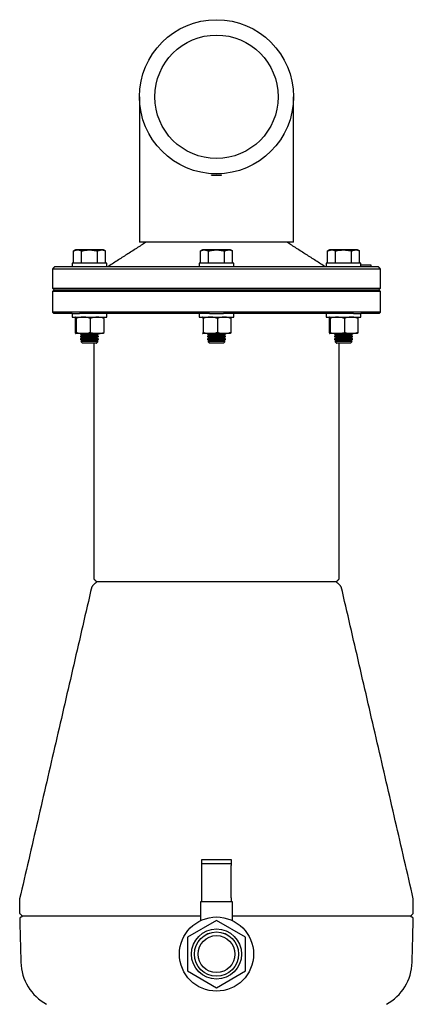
# Model space of a CAD drawing. Extents: x -644 to 6742, y -4733 to 593.
# Tile 3 of 53: x -131 to 140, y -4272 to -3595. Entities that reach past the tile are written whole.
import ezdxf

# ---------------------------------------------------------------- set-up
doc = ezdxf.new("R2010")
doc.units = 0
doc.header["$LTSCALE"] = 25
doc.layers.get('0').update_dxf_attribs({"linetype": 'CONTINUOUS'})

msp = doc.modelspace()

# ---------------------------------------------------------------- linework, layer by layer
at = {"color": 7, "linetype": 'CONTINUOUS'}
for p, q in [((-48.99, -3648.11), (-48.99, -3702.11)), ((57.01, -3702.11), (57.01, -3648.11)), ((0.51, -3701.73), (7.51, -3701.73)), ((0.51, -3702.11), (0.51, -3701.73)), ((0.51, -3702.11), (7.51, -3702.11)), ((7.51, -3702.11), (7.51, -3701.73)), ((57.01, -3748.11), (-48.99, -3748.11)), ((-94.45, -3762.61), (-94.45, -3754.13)), ((-74.09, -3753.37), (-92.82, -3753.37)), ((-88.95, -3762.61), (-88.95, -3754.13)), ((-77.96, -3762.61), (-77.96, -3754.13)), ((-72.46, -3762.61), (-72.46, -3754.13)), ((-6.99, -3762.61), (-6.99, -3754.13)), ((13.37, -3753.37), (-5.35, -3753.37)), ((-1.49, -3762.61), (-1.49, -3754.13)), ((9.51, -3762.61), (9.51, -3754.13)), ((15.01, -3762.61), (15.01, -3754.13)), ((80.48, -3762.61), (80.48, -3754.13)), ((100.84, -3753.37), (82.12, -3753.37)), ((85.98, -3762.61), (85.98, -3754.13)), ((96.98, -3762.61), (96.98, -3754.13)), ((102.48, -3762.61), (102.48, -3754.13)), ((-73.06, -3762.61), (-95.46, -3762.61)), ((-71.46, -3762.61), (-73.06, -3762.61)), ((16.01, -3762.61), (-7.99, -3762.61)), ((103.48, -3762.61), (79.48, -3762.61)), ((103.48, -3763.61), (108.28, -3763.61)), ((108.28, -3763.61), (110.28, -3763.61)), ((110.28, -3763.61), (110.28, -3765.11)), ((117.01, -3766.61), (-108.99, -3766.61)), ((-95.46, -3765.11), (-107.49, -3765.11)), ((-89.35, -3765.11), (-95.46, -3765.11)), ((-2.09, -3765.11), (-89.35, -3765.11)), ((10.11, -3765.11), (-2.09, -3765.11)), ((97.38, -3765.11), (10.11, -3765.11)), ((103.48, -3765.11), (97.38, -3765.11)), ((115.51, -3765.11), (103.48, -3765.11)), ((-108.99, -3779.61), (117.01, -3779.61)), ((117.01, -3782.11), (-108.99, -3782.11)), ((116.01, -3781.11), (-107.99, -3781.11)), ((117.01, -3796.11), (-108.99, -3796.11)), ((-95.46, -3797.11), (-107.99, -3797.11)), ((-95.41, -3797.11), (-90.36, -3797.11)), ((-0.91, -3797.11), (-90.36, -3797.11)), ((-0.91, -3797.11), (8.94, -3797.11)), ((98.38, -3797.11), (8.94, -3797.11)), ((98.38, -3797.11), (103.43, -3797.11)), ((116.01, -3797.11), (103.48, -3797.11)), ((-95.46, -3799.61), (-73.06, -3799.61)), ((-93.27, -3800.47), (-93.27, -3810.14)), ((-92.66, -3800.47), (-92.66, -3810.14)), ((-82.85, -3800.47), (-82.85, -3810.14)), ((-73.64, -3800.47), (-73.64, -3810.14)), ((-73.06, -3799.61), (-71.46, -3799.61)), ((-7.99, -3799.61), (16.01, -3799.61)), ((-5.19, -3800.47), (-5.19, -3810.14)), ((4.62, -3800.47), (4.62, -3810.14)), ((13.83, -3800.47), (13.83, -3810.14)), ((79.48, -3799.61), (103.48, -3799.61)), ((81.67, -3800.47), (81.67, -3810.14)), ((82.28, -3800.47), (82.28, -3810.14)), ((92.09, -3800.47), (92.09, -3810.14)), ((101.3, -3800.47), (101.3, -3810.14)), ((-87.75, -3810.99), (-92.97, -3810.99)), ((-77.11, -3811.06), (-89.81, -3811.06)), ((-78.24, -3810.99), (-87.75, -3810.99)), ((-73.95, -3810.99), (-78.24, -3810.99)), ((-0.29, -3810.99), (-5.5, -3810.99)), ((10.36, -3811.06), (-2.34, -3811.06)), ((9.22, -3810.99), (-0.29, -3810.99)), ((13.52, -3810.99), (9.22, -3810.99)), ((87.18, -3810.99), (81.97, -3810.99)), ((97.83, -3811.06), (85.13, -3811.06)), ((96.69, -3810.99), (87.18, -3810.99)), ((100.99, -3810.99), (96.69, -3810.99)), ((-77.11, -3812.93), (-89.81, -3812.93)), ((-77.11, -3814.8), (-89.81, -3814.8)), ((-77.54, -3816.42), (-89.37, -3816.42)), ((-78.73, -3811.99), (-88.18, -3811.99)), ((-78.73, -3813.87), (-88.18, -3813.87)), ((-78.73, -3815.74), (-88.18, -3815.74)), ((-78.73, -3817.61), (-88.18, -3817.61)), ((10.36, -3812.93), (-2.34, -3812.93)), ((10.36, -3814.8), (-2.34, -3814.8)), ((9.93, -3816.42), (-1.9, -3816.42)), ((8.74, -3811.99), (-0.71, -3811.99)), ((8.74, -3813.87), (-0.71, -3813.87)), ((8.74, -3815.74), (-0.71, -3815.74)), ((8.74, -3817.61), (-0.71, -3817.61)), ((97.83, -3812.93), (85.13, -3812.93)), ((97.83, -3814.8), (85.13, -3814.8)), ((97.4, -3816.42), (85.56, -3816.42)), ((96.21, -3811.99), (86.75, -3811.99)), ((96.21, -3813.87), (86.75, -3813.87)), ((96.21, -3815.74), (86.75, -3815.74)), ((96.21, -3817.61), (86.75, -3817.61)), ((86.52, -3981.61), (-78.49, -3981.61)), ((-5.99, -4175.61), (-5.99, -4172.61)), ((-5.99, -4172.61), (4.01, -4172.61)), ((4.01, -4175.61), (-5.99, -4175.61)), ((-5.99, -4176.79), (-5.99, -4175.61)), ((-5.99, -4198.98), (-5.99, -4176.79)), ((4.01, -4172.61), (14.01, -4172.61)), ((14.01, -4175.61), (4.01, -4175.61)), ((14.01, -4172.61), (14.01, -4175.61)), ((14.01, -4175.61), (14.01, -4176.79)), ((14.01, -4198.98), (14.01, -4176.79)), ((-5.99, -4201.61), (-6.94, -4201.61)), ((-5.99, -4201.61), (-5.99, -4198.98)), ((14.01, -4201.61), (-5.99, -4201.61)), ((14.01, -4198.98), (14.01, -4201.61)), ((14.96, -4201.61), (14.01, -4201.61)), ((-6.94, -4211.61), (-129.49, -4211.61)), ((4.01, -4214.52), (-15.99, -4226.07)), ((24.01, -4226.07), (4.01, -4214.52)), ((137.51, -4211.61), (14.96, -4211.61)), ((-15.99, -4226.07), (-15.99, -4249.16)), ((24.01, -4249.16), (24.01, -4226.07)), ((-15.99, -4249.16), (4.01, -4260.71)), ((4.01, -4260.71), (24.01, -4249.16))]:
    msp.add_line(p, q, dxfattribs=at)
for centre, radius in [((4.01, -3648.11), 53), ((4.01, -3648.11), 42.45), ((4.01, -4237.61), 25.5), ((4.01, -4237.61), 17.25), ((4.01, -4237.61), 15.25), ((4.01, -4237.61), 15.2), ((4.01, -4237.61), 12.7)]:
    msp.add_circle(centre, radius, dxfattribs=at)
for centre, start, end in [((-96.67, -4242.27), 181.5, 241.46577), ((104.7, -4242.27), 298.53423, 358.5)]:
    msp.add_arc(centre, 34, start, end, dxfattribs=at)
for points in [[(-48.99, -3702.11), (-48.99, -3748.11)], [(57.01, -3748.11), (57.01, -3702.11)], [(-44.49, -3748.11), (-70.99, -3765.11)], [(79.01, -3765.11), (52.51, -3748.11)], [(-92.82, -3753.37), (-94.45, -3754.13)], [(-72.46, -3754.13), (-74.09, -3753.37)], [(-5.35, -3753.37), (-6.99, -3754.13)], [(15.01, -3754.13), (13.37, -3753.37)], [(82.12, -3753.37), (80.48, -3754.13)], [(102.48, -3754.13), (100.84, -3753.37)], [(-95.46, -3762.61), (-95.46, -3765.11)], [(-71.46, -3765.11), (-71.46, -3762.61)], [(-7.99, -3762.61), (-7.99, -3765.11)], [(16.01, -3765.11), (16.01, -3762.61)], [(79.48, -3762.61), (79.48, -3765.11)], [(103.48, -3765.11), (103.48, -3762.61)], [(-107.49, -3765.11), (-108.99, -3766.61)], [(-108.99, -3766.61), (-108.99, -3779.61)], [(117.01, -3766.61), (115.51, -3765.11)], [(117.01, -3779.61), (117.01, -3766.61)], [(-108.99, -3779.61), (-107.49, -3781.11)], [(-107.99, -3781.11), (-108.99, -3782.11)], [(-108.99, -3782.11), (-108.99, -3796.11)], [(115.51, -3781.11), (117.01, -3779.61)], [(117.01, -3782.11), (116.01, -3781.11)], [(117.01, -3796.11), (117.01, -3782.11)], [(-108.99, -3796.11), (-107.99, -3797.11)], [(-95.46, -3797.11), (-95.46, -3799.61)], [(-71.46, -3799.61), (-71.46, -3797.11)], [(-7.99, -3797.11), (-7.99, -3799.61)], [(16.01, -3799.61), (16.01, -3797.11)], [(79.48, -3797.11), (79.48, -3799.61)], [(103.48, -3799.61), (103.48, -3797.11)], [(116.01, -3797.11), (117.01, -3796.11)], [(-5.51, -3799.61), (-5.53, -3799.62)], [(13.55, -3799.62), (13.54, -3799.61)], [(-89.7, -3810.99), (-89.81, -3811.06)], [(-89.81, -3811.06), (-88.18, -3811.99)], [(-78.73, -3811.99), (-77.11, -3811.06)], [(-77.11, -3811.06), (-77.21, -3810.99)], [(-5.53, -3810.97), (-5.5, -3810.99)], [(-5.53, -3810.99), (-5.51, -3810.99)], [(-2.23, -3810.99), (-2.34, -3811.06)], [(-2.34, -3811.06), (-0.71, -3811.99)], [(8.74, -3811.99), (10.36, -3811.06)], [(10.36, -3811.06), (10.26, -3810.99)], [(13.54, -3810.99), (13.55, -3810.99)], [(85.24, -3810.99), (85.13, -3811.06)], [(85.13, -3811.06), (86.75, -3811.99)], [(96.21, -3811.99), (97.83, -3811.06)], [(97.83, -3811.06), (97.72, -3810.99)], [(-88.18, -3811.99), (-89.81, -3812.93)], [(-89.81, -3812.93), (-88.18, -3813.87)], [(-88.18, -3813.87), (-89.81, -3814.8)], [(-89.81, -3814.8), (-88.18, -3815.74)], [(-88.18, -3815.74), (-89.37, -3816.42)], [(-89.37, -3816.42), (-88.18, -3817.61)], [(-80.49, -3817.61), (-80.49, -3979.61)], [(-77.11, -3812.93), (-78.73, -3811.99)], [(-78.73, -3813.87), (-77.11, -3812.93)], [(-77.11, -3814.8), (-78.73, -3813.87)], [(-78.73, -3815.74), (-77.11, -3814.8)], [(-77.54, -3816.42), (-78.73, -3815.74)], [(-78.73, -3817.61), (-77.54, -3816.42)], [(-0.71, -3811.99), (-2.34, -3812.93)], [(-2.34, -3812.93), (-0.71, -3813.87)], [(-0.71, -3813.87), (-2.34, -3814.8)], [(-2.34, -3814.8), (-0.71, -3815.74)], [(-0.71, -3815.74), (-1.9, -3816.42)], [(-1.9, -3816.42), (-0.71, -3817.61)], [(10.36, -3812.93), (8.74, -3811.99)], [(8.74, -3813.87), (10.36, -3812.93)], [(10.36, -3814.8), (8.74, -3813.87)], [(8.74, -3815.74), (10.36, -3814.8)], [(9.93, -3816.42), (8.74, -3815.74)], [(8.74, -3817.61), (9.93, -3816.42)], [(86.75, -3811.99), (85.13, -3812.93)], [(85.13, -3812.93), (86.75, -3813.87)], [(86.75, -3813.87), (85.13, -3814.8)], [(85.13, -3814.8), (86.75, -3815.74)], [(86.75, -3815.74), (85.56, -3816.42)], [(85.56, -3816.42), (86.75, -3817.61)], [(88.51, -3979.61), (88.51, -3817.61)], [(97.83, -3812.93), (96.21, -3811.99)], [(96.21, -3813.87), (97.83, -3812.93)], [(97.83, -3814.8), (96.21, -3813.87)], [(96.21, -3815.74), (97.83, -3814.8)], [(97.4, -3816.42), (96.21, -3815.74)], [(96.21, -3817.61), (97.4, -3816.42)], [(-80.49, -3979.61), (-78.49, -3981.61)], [(86.51, -3981.61), (88.51, -3979.61)], [(-81.87, -3985), (-131.49, -4199.61)], [(-78.49, -3981.61), (-81.87, -3985)], [(89.9, -3985), (86.52, -3981.61)], [(139.51, -4199.61), (89.9, -3985)], [(-131.49, -4199.61), (-131.49, -4209.61)], [(-6.94, -4201.61), (-6.94, -4214.59)], [(14.96, -4214.59), (14.96, -4201.61)], [(139.51, -4209.61), (139.51, -4199.61)], [(-131.49, -4209.61), (-129.49, -4211.61)], [(137.51, -4211.61), (139.51, -4209.61)], [(-129.46, -4211.61), (-131.46, -4212.77)], [(-131.46, -4212.77), (-130.66, -4243.16)], [(139.48, -4212.77), (137.48, -4211.61)], [(138.69, -4243.16), (139.48, -4212.77)]]:
    msp.add_open_spline(points, degree=1, dxfattribs=at)
for points, knots in [([(-94.45, -3754.13), (-93.8, -3753.87), (-92.47, -3753.35), (-90.6, -3753.45), (-89.44, -3753.93), (-88.95, -3754.13)], [0, 0, 0, 0, 0.3599195, 0.7307382, 1, 1, 1, 1]), ([(-88.95, -3754.13), (-87.65, -3753.87), (-84.99, -3753.35), (-81.25, -3753.45), (-78.93, -3753.93), (-77.96, -3754.13)], [0, 0, 0, 0, 0.3599195, 0.7307382, 1, 1, 1, 1]), ([(-77.96, -3754.13), (-77.59, -3753.98), (-76.63, -3753.57), (-75.01, -3753.34), (-73.54, -3753.66), (-72.69, -3754.03), (-72.46, -3754.13)], [0, 0, 0, 0, 0.20045, 0.531174, 0.871908, 1, 1, 1, 1]), ([(-6.99, -3754.13), (-6.75, -3754.03), (-5.92, -3753.67), (-4.45, -3753.34), (-2.83, -3753.56), (-1.85, -3753.98), (-1.49, -3754.13)], [0, 0, 0, 0, 0.128092, 0.458987, 0.79955, 1, 1, 1, 1]), ([(-1.49, -3754.13), (-0.18, -3753.87), (2.48, -3753.35), (6.22, -3753.45), (8.54, -3753.93), (9.51, -3754.13)], [0, 0, 0, 0, 0.3599195, 0.7307382, 1, 1, 1, 1]), ([(9.51, -3754.13), (10.17, -3753.87), (11.5, -3753.35), (13.36, -3753.45), (14.52, -3753.93), (15.01, -3754.13)], [0, 0, 0, 0, 0.359919, 0.730738, 1, 1, 1, 1]), ([(80.48, -3754.13), (81.14, -3753.87), (82.47, -3753.35), (84.33, -3753.45), (85.49, -3753.93), (85.98, -3754.13)], [0, 0, 0, 0, 0.359919, 0.730738, 1, 1, 1, 1]), ([(85.98, -3754.13), (86.45, -3754.03), (88.1, -3753.67), (91.06, -3753.34), (94.3, -3753.56), (96.26, -3753.98), (96.98, -3754.13)], [0, 0, 0, 0, 0.128092, 0.458987, 0.79955, 1, 1, 1, 1]), ([(96.98, -3754.13), (97.64, -3753.87), (98.96, -3753.35), (100.83, -3753.45), (101.99, -3753.93), (102.48, -3754.13)], [0, 0, 0, 0, 0.3599195, 0.7307382, 1, 1, 1, 1]), ([(-92.97, -3799.61), (-92.97, -3799.62), (-93.03, -3799.62), (-93.13, -3799.81), (-93.22, -3800.25), (-93.27, -3800.47)], [0, 0, 0, 0, 0.070092, 0.530785, 1, 1, 1, 1]), ([(-92.66, -3800.47), (-92.71, -3800.23), (-92.81, -3799.75), (-92.91, -3799.66), (-92.97, -3799.61)], [0, 0, 0, 0, 0.495458, 1, 1, 1, 1]), ([(-87.75, -3799.61), (-87.87, -3799.62), (-88.75, -3799.62), (-90.41, -3799.81), (-91.91, -3800.25), (-92.66, -3800.47)], [0, 0, 0, 0, 0.070092, 0.530785, 1, 1, 1, 1]), ([(-82.85, -3800.47), (-83.64, -3800.23), (-85.25, -3799.75), (-86.92, -3799.66), (-87.75, -3799.61)], [0, 0, 0, 0, 0.495458, 1, 1, 1, 1]), ([(-78.24, -3799.61), (-79.4, -3799.71), (-80.96, -3799.84), (-82.46, -3800.34), (-82.85, -3800.47)], [0, 0, 0, 0, 0.742449, 1, 1, 1, 1]), ([(-73.64, -3800.47), (-74.75, -3800.13), (-76.27, -3799.67), (-77.83, -3799.63), (-78.24, -3799.61)], [0, 0, 0, 0, 0.731366, 1, 1, 1, 1]), ([(-73.95, -3799.61), (-73.94, -3799.62), (-73.88, -3799.62), (-73.78, -3799.81), (-73.69, -3800.25), (-73.64, -3800.47)], [0, 0, 0, 0, 0.070092, 0.530785, 1, 1, 1, 1]), ([(-5.19, -3800.47), (-5.22, -3800.34), (-5.32, -3799.84), (-5.42, -3799.71), (-5.5, -3799.61)], [0, 0, 0, 0, 0.257551, 1, 1, 1, 1]), ([(-0.29, -3799.61), (-0.4, -3799.62), (-1.28, -3799.62), (-2.94, -3799.81), (-4.44, -3800.25), (-5.19, -3800.47)], [0, 0, 0, 0, 0.070092, 0.530785, 1, 1, 1, 1]), ([(4.62, -3800.47), (3.82, -3800.23), (2.22, -3799.75), (0.55, -3799.66), (-0.29, -3799.61)], [0, 0, 0, 0, 0.495458, 1, 1, 1, 1]), ([(9.22, -3799.61), (9.12, -3799.62), (8.29, -3799.62), (6.73, -3799.81), (5.33, -3800.25), (4.62, -3800.47)], [0, 0, 0, 0, 0.070092, 0.530785, 1, 1, 1, 1]), ([(13.83, -3800.47), (13.08, -3800.23), (11.57, -3799.75), (10.01, -3799.66), (9.22, -3799.61)], [0, 0, 0, 0, 0.495458, 1, 1, 1, 1]), ([(13.55, -3799.68), (13.62, -3799.76), (13.71, -3799.88), (13.8, -3800.34), (13.83, -3800.47)], [0, 0, 0, 0, 0.715661, 1, 1, 1, 1]), ([(81.97, -3799.61), (81.96, -3799.62), (81.91, -3799.62), (81.81, -3799.81), (81.71, -3800.25), (81.67, -3800.47)], [0, 0, 0, 0, 0.070092, 0.530785, 1, 1, 1, 1]), ([(82.28, -3800.47), (82.23, -3800.23), (82.13, -3799.75), (82.02, -3799.66), (81.97, -3799.61)], [0, 0, 0, 0, 0.495458, 1, 1, 1, 1]), ([(87.18, -3799.61), (86.74, -3799.63), (85.08, -3799.67), (83.46, -3800.13), (82.28, -3800.47)], [0, 0, 0, 0, 0.268634, 1, 1, 1, 1]), ([(92.09, -3800.47), (91.68, -3800.34), (90.08, -3799.84), (88.42, -3799.71), (87.18, -3799.61)], [0, 0, 0, 0, 0.257551, 1, 1, 1, 1]), ([(96.69, -3799.61), (96.58, -3799.62), (95.76, -3799.62), (94.2, -3799.81), (92.8, -3800.25), (92.09, -3800.47)], [0, 0, 0, 0, 0.070092, 0.530785, 1, 1, 1, 1]), ([(101.3, -3800.47), (100.55, -3800.23), (99.04, -3799.75), (97.48, -3799.66), (96.69, -3799.61)], [0, 0, 0, 0, 0.495458, 1, 1, 1, 1]), ([(100.99, -3799.61), (101, -3799.62), (101.05, -3799.62), (101.16, -3799.81), (101.25, -3800.25), (101.3, -3800.47)], [0, 0, 0, 0, 0.070092, 0.530785, 1, 1, 1, 1]), ([(-93.27, -3810.14), (-93.22, -3810.38), (-93.12, -3810.86), (-93.02, -3810.95), (-92.97, -3810.99)], [0, 0, 0, 0, 0.495458, 1, 1, 1, 1]), ([(-92.97, -3810.99), (-92.96, -3810.99), (-92.9, -3810.99), (-92.8, -3810.8), (-92.71, -3810.36), (-92.66, -3810.14)], [0, 0, 0, 0, 0.070092, 0.530785, 1, 1, 1, 1]), ([(-92.66, -3810.14), (-91.86, -3810.38), (-90.26, -3810.86), (-88.59, -3810.95), (-87.75, -3810.99)], [0, 0, 0, 0, 0.495458, 1, 1, 1, 1]), ([(-87.75, -3810.99), (-87.64, -3810.99), (-86.76, -3810.99), (-85.1, -3810.8), (-83.6, -3810.36), (-82.85, -3810.14)], [0, 0, 0, 0, 0.070092, 0.530785, 1, 1, 1, 1]), ([(-82.85, -3810.14), (-82.46, -3810.27), (-80.96, -3810.77), (-79.4, -3810.9), (-78.24, -3810.99)], [0, 0, 0, 0, 0.257551, 1, 1, 1, 1]), ([(-78.24, -3810.99), (-77.83, -3810.98), (-76.27, -3810.93), (-74.75, -3810.48), (-73.64, -3810.14)], [0, 0, 0, 0, 0.268634, 1, 1, 1, 1]), ([(-73.64, -3810.14), (-73.69, -3810.38), (-73.79, -3810.86), (-73.89, -3810.95), (-73.95, -3810.99)], [0, 0, 0, 0, 0.495458, 1, 1, 1, 1]), ([(-5.5, -3810.99), (-5.42, -3810.9), (-5.32, -3810.77), (-5.22, -3810.27), (-5.19, -3810.14)], [0, 0, 0, 0, 0.742449, 1, 1, 1, 1]), ([(-5.19, -3810.14), (-4.4, -3810.38), (-2.79, -3810.86), (-1.12, -3810.95), (-0.29, -3810.99)], [0, 0, 0, 0, 0.495458, 1, 1, 1, 1]), ([(-0.29, -3810.99), (-0.17, -3810.99), (0.71, -3810.99), (2.37, -3810.8), (3.87, -3810.36), (4.62, -3810.14)], [0, 0, 0, 0, 0.070092, 0.530785, 1, 1, 1, 1]), ([(4.62, -3810.14), (5.37, -3810.38), (6.88, -3810.86), (8.44, -3810.95), (9.22, -3810.99)], [0, 0, 0, 0, 0.495458, 1, 1, 1, 1]), ([(9.22, -3810.99), (9.33, -3810.99), (10.16, -3810.99), (11.72, -3810.8), (13.12, -3810.36), (13.83, -3810.14)], [0, 0, 0, 0, 0.070092, 0.530785, 1, 1, 1, 1]), ([(13.83, -3810.14), (13.8, -3810.27), (13.7, -3810.77), (13.6, -3810.9), (13.52, -3810.99)], [0, 0, 0, 0, 0.257551, 1, 1, 1, 1]), ([(81.67, -3810.14), (81.72, -3810.38), (81.82, -3810.86), (81.92, -3810.95), (81.97, -3810.99)], [0, 0, 0, 0, 0.495458, 1, 1, 1, 1]), ([(81.97, -3810.99), (81.98, -3810.99), (82.03, -3810.99), (82.14, -3810.8), (82.23, -3810.36), (82.28, -3810.14)], [0, 0, 0, 0, 0.070092, 0.530785, 1, 1, 1, 1]), ([(82.28, -3810.14), (83.46, -3810.48), (85.08, -3810.93), (86.74, -3810.98), (87.18, -3810.99)], [0, 0, 0, 0, 0.731366, 1, 1, 1, 1]), ([(87.18, -3810.99), (88.42, -3810.9), (90.08, -3810.77), (91.68, -3810.27), (92.09, -3810.14)], [0, 0, 0, 0, 0.742449, 1, 1, 1, 1]), ([(92.09, -3810.14), (92.84, -3810.38), (94.35, -3810.86), (95.91, -3810.95), (96.69, -3810.99)], [0, 0, 0, 0, 0.495458, 1, 1, 1, 1]), ([(96.69, -3810.99), (96.8, -3810.99), (97.63, -3810.99), (99.19, -3810.8), (100.59, -3810.36), (101.3, -3810.14)], [0, 0, 0, 0, 0.070092, 0.530785, 1, 1, 1, 1]), ([(101.3, -3810.14), (101.25, -3810.38), (101.15, -3810.86), (101.04, -3810.95), (100.99, -3810.99)], [0, 0, 0, 0, 0.495458, 1, 1, 1, 1])]:
    msp.add_open_spline(points, degree=3, knots=knots, dxfattribs=at)

doc.saveas('drawing.dxf')
